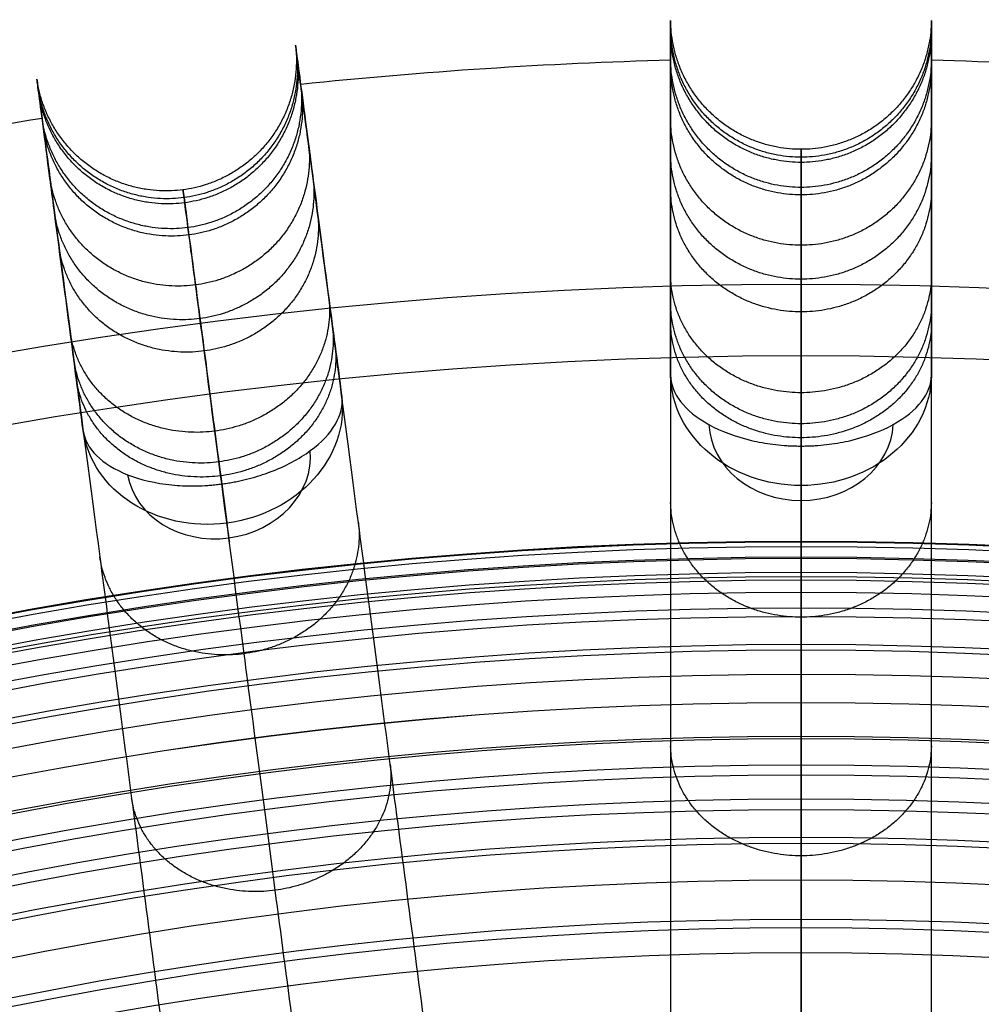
# Model space of a CAD drawing. Header units: millimetres. Extents: x -683 to -355, y -164 to 164.
# Tile 26 of 47: x -545 to -513, y 131 to 164. Entities that reach past the tile are written whole.
import ezdxf

# ---------------------------------------------------------------- set-up
doc = ezdxf.new("R2010")
doc.units = ezdxf.units.MM
doc.layers.add('Ø30', color=7, linetype='Continuous', true_color=0xc80000)

msp = doc.modelspace()

# ---------------------------------------------------------------- linework, layer by layer
at = {"layer": 'Ø30'}
msp.add_line((-518.913, 140.09, 264.322), (-518.913, 137.615, 264.322), dxfattribs=at)
for centre, radius in [((-518.913, 0, 247.279), 155.372), ((-518.913, 0, 244.802), 152.959), ((-518.913, 0, 163.153), 146.693), ((-518.913, 0, 157.442), 146.667), ((-518.913, 0, 167.582), 146.509), ((-518.913, 0, 171.92), 146.154), ((-518.913, 0, 149.261), 146.109), ((-518.913, 0, 176.142), 145.636), ((-518.913, 0, 144.531), 145.497), ((-518.913, 0, 220.268), 145.377), ((-518.913, 0, 180.221), 144.963), ((-518.913, 0, 138.679), 144.436), ((-518.913, 0, 184.133), 144.148), ((-518.913, 0, 187.85), 143.203), ((-518.913, 0, 132.703), 143.013), ((-518.913, 0, 191.174), 142.198), ((-518.913, 0, 126.678), 141.241), ((-518.913, 0, 193.92), 141.238), ((-518.913, 0, 196.939), 140.019), ((-518.913, 0, 120.62), 139.131), ((-518.913, 0, 199.549), 138.797), ((-518.913, 0, 201.094), 137.981), ((-518.913, 0, 114.533), 136.687), ((-518.913, 0, 203.795), 136.485), ((-518.913, 0, 233.043), 135.245), ((-518.913, 0, 108.426), 133.919), ((-518.913, 0, 204.972), 133.63)]:
    msp.add_circle(centre, radius, dxfattribs=at)
at = {"layer": 'Ø30', "extrusion": (0, 0, -1)}
for centre, radius in [((518.913, 0, -264.322), 140.09), ((518.913, 0, -264.322), 137.615), ((518.913, 0, -263.15), 132.777)]:
    msp.add_circle(centre, radius, dxfattribs=at)
at = {"layer": 'Ø30'}
for start, end in [(91.54858, 95.95142), (84.04858, 88.45142), (99.04858, 103.45142)]:
    msp.add_arc((-518.913, 0, 142.413), 162.998, start, end, dxfattribs=at)
at = {"layer": 'Ø30', "extrusion": (1.17975e-15, 0.516712, -0.85616)}
msp.add_arc((518.913, 239.69, -102.325), 4.405, 270, 359.2906, dxfattribs=at)
at = {"layer": 'Ø30', "extrusion": (5.98656e-30, 0.516712, -0.85616)}
msp.add_arc((518.913, 239.69, -102.325), 4.405, 180.7094, 270, dxfattribs=at)
at = {"layer": 'Ø30', "extrusion": (-0.067444, 0.512291, -0.85616)}
for start, end in [(180.7094, 270), (270, 359.2906)]:
    msp.add_arc((514.473, 297.68, -67.327), 4.405, start, end, dxfattribs=at)
at = {"layer": 'Ø30', "extrusion": (0, -0.516712, 0.85616)}
for start, end in [(182.216, 270), (270, 357.784)]:
    msp.add_arc((-518.913, 239.69, 105.44), 3.115, start, end, dxfattribs=at)
at = {"layer": 'Ø30', "extrusion": (0.067444, -0.512291, 0.85616)}
for start, end in [(270, 357.784), (182.216, 270)]:
    msp.add_arc((-514.473, 297.68, 70.442), 3.115, start, end, dxfattribs=at)
at = {"layer": 'Ø30', "extrusion": (1, 0, 0)}
msp.add_arc((152.341, 211.457, -518.913), 4.405, 123.6054, 211.114, dxfattribs=at)
at = {"layer": 'Ø30', "extrusion": (0.991445, 0.130526, 1.61421e-16)}
msp.add_arc((220.072, 211.457, -514.473), 4.405, 123.6054, 211.114, dxfattribs=at)
at = {"layer": 'Ø30'}
for points, knots in [([(-523.318, 152.294, 211.429), (-523.318, 152.906, 210.414), (-523.318, 153.487, 209.376), (-523.318, 154.036, 208.325), (-523.318, 154.609, 207.228), (-523.318, 155.152, 206.112), (-523.318, 155.663, 204.984), (-523.318, 156.206, 203.789), (-523.318, 156.717, 202.577), (-523.318, 157.677, 200.134), (-523.318, 158.128, 198.899), (-523.318, 158.551, 197.657), (-523.318, 159.453, 195.004), (-523.318, 160.236, 192.296), (-523.318, 160.905, 189.576), (-523.318, 161.613, 186.703), (-523.318, 162.201, 183.79), (-523.318, 162.677, 180.871), (-523.318, 163.175, 177.824), (-523.318, 163.553, 174.749), (-523.318, 163.817, 171.673), (-523.318, 164.089, 168.495), (-523.318, 164.241, 165.301), (-523.318, 164.274, 162.112), (-523.318, 164.307, 158.847), (-523.318, 164.215, 155.576), (-523.318, 163.998, 152.318), (-523.318, 163.777, 149.008), (-523.318, 163.426, 145.703), (-523.318, 162.94, 142.422), (-523.318, 162.94, 142.419), (-523.318, 162.939, 142.416), (-523.318, 162.939, 142.413), (-523.318, 162.181, 137.295), (-523.318, 161.097, 132.235), (-523.318, 159.731, 127.246), (-523.318, 158.331, 122.135), (-523.318, 156.638, 117.108), (-523.318, 154.702, 112.177), (-523.318, 152.709, 107.102), (-523.318, 150.457, 102.125), (-523.318, 147.998, 97.259), (-523.318, 145.462, 92.242), (-523.318, 142.7, 87.33), (-523.318, 139.763, 82.537), (-523.318, 136.737, 77.597), (-523.318, 133.513, 72.765), (-523.318, 130.143, 68.054), (-523.318, 126.677, 63.21), (-523.318, 123.041, 58.473), (-523.318, 119.281, 53.854), (-523.318, 115.428, 49.123), (-523.318, 111.428, 44.496), (-523.318, 107.322, 39.983), (-523.318, 103.134, 35.38), (-523.318, 98.818, 30.877), (-523.318, 94.411, 26.484)], [0, 0, 0, 0, 4.040828, 4.040828, 4.040828, 8.259644, 8.259644, 8.259644, 12.731241, 12.731241, 17.203384, 17.203384, 17.203384, 26.762643, 26.762643, 26.762643, 36.850305, 36.850305, 36.850305, 47.374726, 47.374726, 47.374726, 58.243746, 58.243746, 58.243746, 69.369292, 69.369292, 69.369292, 80.671791, 80.671791, 80.671791, 80.681377, 80.681377, 80.681377, 98.298559, 98.298559, 98.298559, 116.345926, 116.345926, 116.345926, 134.921722, 134.921722, 134.921722, 154.078377, 154.078377, 154.078377, 173.820712, 173.820712, 173.820712, 194.117895, 194.117895, 194.117895, 214.910076, 214.910076, 214.910076, 236.114875, 236.114875, 236.114875, 236.114875]), ([(-514.508, 94.411, 26.484), (-514.508, 98.818, 30.877), (-514.508, 103.134, 35.38), (-514.508, 107.322, 39.983), (-514.508, 111.428, 44.496), (-514.508, 115.428, 49.123), (-514.508, 119.281, 53.854), (-514.508, 123.041, 58.473), (-514.508, 126.677, 63.21), (-514.508, 130.143, 68.054), (-514.508, 133.513, 72.765), (-514.508, 136.737, 77.597), (-514.508, 139.763, 82.537), (-514.508, 142.7, 87.33), (-514.508, 145.462, 92.242), (-514.508, 147.998, 97.259), (-514.508, 150.457, 102.125), (-514.508, 152.709, 107.102), (-514.508, 154.702, 112.177), (-514.508, 156.638, 117.108), (-514.508, 158.331, 122.135), (-514.508, 159.731, 127.246), (-514.508, 161.097, 132.235), (-514.508, 162.181, 137.295), (-514.508, 162.939, 142.413), (-514.508, 162.939, 142.416), (-514.508, 162.94, 142.419), (-514.508, 162.94, 142.422), (-514.508, 163.426, 145.703), (-514.508, 163.777, 149.008), (-514.508, 163.998, 152.318), (-514.508, 164.215, 155.576), (-514.508, 164.307, 158.847), (-514.508, 164.274, 162.112), (-514.508, 164.241, 165.301), (-514.508, 164.089, 168.495), (-514.508, 163.817, 171.673), (-514.508, 163.553, 174.749), (-514.508, 163.175, 177.824), (-514.508, 162.677, 180.871), (-514.508, 162.201, 183.79), (-514.508, 161.613, 186.703), (-514.508, 160.905, 189.576), (-514.508, 160.236, 192.296), (-514.508, 159.453, 195.004), (-514.508, 158.551, 197.657), (-514.508, 158.128, 198.899), (-514.508, 157.677, 200.134), (-514.508, 156.717, 202.577), (-514.508, 156.206, 203.789), (-514.508, 155.663, 204.984), (-514.508, 155.152, 206.112), (-514.508, 154.609, 207.228), (-514.508, 154.036, 208.325), (-514.508, 153.487, 209.376), (-514.508, 152.906, 210.414), (-514.508, 152.294, 211.429)], [0, 0, 0, 0, 21.204799, 21.204799, 21.204799, 41.99698, 41.99698, 41.99698, 62.294163, 62.294163, 62.294163, 82.036498, 82.036498, 82.036498, 101.193153, 101.193153, 101.193153, 119.768949, 119.768949, 119.768949, 137.816316, 137.816316, 137.816316, 155.433498, 155.433498, 155.433498, 155.443084, 155.443084, 155.443084, 166.745582, 166.745582, 166.745582, 177.871129, 177.871129, 177.871129, 188.740149, 188.740149, 188.740149, 199.26457, 199.26457, 199.26457, 209.352232, 209.352232, 209.352232, 218.911491, 218.911491, 218.911491, 223.383634, 223.383634, 227.855231, 227.855231, 227.855231, 232.074047, 232.074047, 232.074047, 236.114875, 236.114875, 236.114875, 236.114875]), ([(-526.869, 94.179, 26.484), (-527.444, 98.548, 30.877), (-528.007, 102.827, 35.38), (-528.554, 106.979, 39.983), (-529.09, 111.05, 44.496), (-529.612, 115.016, 49.123), (-530.115, 118.835, 53.854), (-530.606, 122.563, 58.473), (-531.08, 126.168, 63.21), (-531.533, 129.604, 68.054), (-531.973, 132.946, 72.765), (-532.393, 136.142, 77.597), (-532.788, 139.142, 82.537), (-533.172, 142.054, 87.33), (-533.532, 144.793, 92.242), (-533.863, 147.307, 97.259), (-534.184, 149.744, 102.125), (-534.478, 151.977, 107.102), (-534.738, 153.953, 112.177), (-534.991, 155.873, 117.108), (-535.212, 157.552, 122.135), (-535.395, 158.939, 127.246), (-535.573, 160.294, 132.235), (-535.714, 161.368, 137.295), (-535.813, 162.12, 142.413), (-535.813, 162.12, 142.416), (-535.813, 162.121, 142.419), (-535.814, 162.121, 142.422), (-535.877, 162.602, 145.703), (-535.923, 162.951, 149.008), (-535.952, 163.17, 152.318), (-535.98, 163.385, 155.576), (-535.992, 163.476, 158.847), (-535.988, 163.443, 162.112), (-535.983, 163.411, 165.301), (-535.964, 163.261, 168.495), (-535.928, 162.99, 171.673), (-535.894, 162.729, 174.749), (-535.844, 162.354, 177.824), (-535.779, 161.861, 180.871), (-535.717, 161.388, 183.79), (-535.64, 160.805, 186.703), (-535.548, 160.104, 189.576), (-535.46, 159.44, 192.296), (-535.358, 158.664, 195.004), (-535.241, 157.769, 197.657), (-535.185, 157.35, 198.899), (-535.127, 156.903, 200.134), (-535.001, 155.951, 202.577), (-534.935, 155.445, 203.789), (-534.864, 154.907, 204.984), (-534.797, 154.399, 206.112), (-534.726, 153.862, 207.228), (-534.651, 153.293, 208.325), (-534.58, 152.749, 209.376), (-534.504, 152.173, 210.414), (-534.424, 151.566, 211.429)], [0, 0, 0, 0, 21.204799, 21.204799, 21.204799, 41.99698, 41.99698, 41.99698, 62.294163, 62.294163, 62.294163, 82.036498, 82.036498, 82.036498, 101.193153, 101.193153, 101.193153, 119.768949, 119.768949, 119.768949, 137.816316, 137.816316, 137.816316, 155.433498, 155.433498, 155.433498, 155.443084, 155.443084, 155.443084, 166.745582, 166.745582, 166.745582, 177.871129, 177.871129, 177.871129, 188.740149, 188.740149, 188.740149, 199.26457, 199.26457, 199.26457, 209.352232, 209.352232, 209.352232, 218.911491, 218.911491, 218.911491, 223.383634, 223.383634, 227.855231, 227.855231, 227.855231, 232.074047, 232.074047, 232.074047, 236.114875, 236.114875, 236.114875, 236.114875]), ([(-543.159, 150.416, 211.429), (-543.238, 151.023, 210.414), (-543.314, 151.599, 209.376), (-543.386, 152.143, 208.325), (-543.461, 152.712, 207.228), (-543.532, 153.249, 206.112), (-543.598, 153.757, 204.984), (-543.669, 154.295, 203.789), (-543.736, 154.801, 202.577), (-543.861, 155.753, 200.134), (-543.92, 156.2, 198.899), (-543.975, 156.619, 197.657), (-544.093, 157.514, 195.004), (-544.195, 158.29, 192.296), (-544.282, 158.954, 189.576), (-544.375, 159.655, 186.703), (-544.452, 160.238, 183.79), (-544.514, 160.711, 180.871), (-544.579, 161.204, 177.824), (-544.628, 161.579, 174.749), (-544.663, 161.84, 171.673), (-544.698, 162.111, 168.495), (-544.718, 162.261, 165.301), (-544.722, 162.293, 162.112), (-544.726, 162.326, 158.847), (-544.715, 162.236, 155.576), (-544.686, 162.02, 152.318), (-544.657, 161.801, 149.008), (-544.611, 161.452, 145.703), (-544.548, 160.971, 142.422), (-544.548, 160.971, 142.419), (-544.548, 160.97, 142.416), (-544.548, 160.97, 142.413), (-544.449, 160.219, 137.295), (-544.308, 159.144, 132.235), (-544.129, 157.789, 127.246), (-543.947, 156.402, 122.135), (-543.726, 154.723, 117.108), (-543.473, 152.803, 112.177), (-543.213, 150.828, 107.102), (-542.919, 148.594, 102.125), (-542.598, 146.157, 97.259), (-542.267, 143.643, 92.242), (-541.906, 140.904, 87.33), (-541.523, 137.992, 82.537), (-541.128, 134.992, 77.597), (-540.707, 131.796, 72.765), (-540.267, 128.454, 68.054), (-539.815, 125.018, 63.21), (-539.34, 121.413, 58.473), (-538.849, 117.685, 53.854), (-538.346, 113.866, 49.123), (-537.824, 109.9, 44.496), (-537.288, 105.829, 39.983), (-536.742, 101.677, 35.38), (-536.178, 97.398, 30.877), (-535.603, 93.029, 26.484)], [0, 0, 0, 0, 4.040828, 4.040828, 4.040828, 8.259644, 8.259644, 8.259644, 12.731241, 12.731241, 17.203384, 17.203384, 17.203384, 26.762643, 26.762643, 26.762643, 36.850305, 36.850305, 36.850305, 47.374726, 47.374726, 47.374726, 58.243746, 58.243746, 58.243746, 69.369292, 69.369292, 69.369292, 80.671791, 80.671791, 80.671791, 80.681377, 80.681377, 80.681377, 98.298559, 98.298559, 98.298559, 116.345926, 116.345926, 116.345926, 134.921722, 134.921722, 134.921722, 154.078377, 154.078377, 154.078377, 173.820712, 173.820712, 173.820712, 194.117895, 194.117895, 194.117895, 214.910076, 214.910076, 214.910076, 236.114875, 236.114875, 236.114875, 236.114875]), ([(-539.094, 92.334, 26.484), (-540.234, 96.591, 30.877), (-541.351, 100.76, 35.38), (-542.435, 104.805, 39.983), (-543.498, 108.771, 44.496), (-544.533, 112.635, 49.123), (-545.53, 116.356, 53.854), (-546.503, 119.989, 58.473), (-547.444, 123.501, 63.21), (-548.341, 126.848, 68.054), (-549.214, 130.104, 72.765), (-550.048, 133.217, 77.597), (-550.831, 136.141, 82.537), (-551.591, 138.977, 87.33), (-552.306, 141.646, 92.242), (-552.963, 144.095, 97.259), (-553.599, 146.47, 102.125), (-554.182, 148.646, 107.102), (-554.698, 150.57, 112.177), (-555.199, 152.441, 117.108), (-555.637, 154.076, 122.135), (-555.999, 155.428, 127.246), (-556.353, 156.748, 132.235), (-556.634, 157.795, 137.295), (-556.83, 158.527, 142.413), (-556.83, 158.527, 142.416), (-556.83, 158.528, 142.419), (-556.83, 158.528, 142.422), (-556.956, 158.997, 145.703), (-557.047, 159.337, 149.008), (-557.104, 159.55, 152.318), (-557.16, 159.76, 155.576), (-557.184, 159.848, 158.847), (-557.175, 159.816, 162.112), (-557.167, 159.785, 165.301), (-557.127, 159.638, 168.495), (-557.057, 159.375, 171.673), (-556.989, 159.12, 174.749), (-556.891, 158.755, 177.824), (-556.762, 158.274, 180.871), (-556.639, 157.814, 183.79), (-556.486, 157.246, 186.703), (-556.303, 156.563, 189.576), (-556.13, 155.916, 192.296), (-555.928, 155.16, 195.004), (-555.694, 154.288, 197.657), (-555.584, 153.88, 198.899), (-555.468, 153.444, 200.134), (-555.219, 152.517, 202.577), (-555.087, 152.024, 203.789), (-554.947, 151.499, 204.984), (-554.814, 151.005, 206.112), (-554.674, 150.481, 207.228), (-554.525, 149.927, 208.325), (-554.383, 149.397, 209.376), (-554.233, 148.836, 210.414), (-554.075, 148.245, 211.429)], [0, 0, 0, 0, 21.204799, 21.204799, 21.204799, 41.99698, 41.99698, 41.99698, 62.294163, 62.294163, 62.294163, 82.036498, 82.036498, 82.036498, 101.193153, 101.193153, 101.193153, 119.768949, 119.768949, 119.768949, 137.816316, 137.816316, 137.816316, 155.433498, 155.433498, 155.433498, 155.443084, 155.443084, 155.443084, 166.745582, 166.745582, 166.745582, 177.871129, 177.871129, 177.871129, 188.740149, 188.740149, 188.740149, 199.26457, 199.26457, 199.26457, 209.352232, 209.352232, 209.352232, 218.911491, 218.911491, 218.911491, 223.383634, 223.383634, 227.855231, 227.855231, 227.855231, 232.074047, 232.074047, 232.074047, 236.114875, 236.114875, 236.114875, 236.114875]), ([(-518.913, 91.351, 29.551), (-518.913, 95.713, 33.903), (-518.913, 104.151, 42.712), (-518.913, 115.96, 56.38), (-518.913, 126.676, 70.346), (-518.913, 136.155, 84.559), (-518.913, 144.259, 98.973), (-518.913, 150.848, 113.539), (-518.913, 155.788, 128.214), (-518.913, 158.582, 141.261), (-518.913, 159.781, 152.546), (-518.913, 160.046, 161.997), (-518.913, 159.608, 171.216), (-518.913, 158.518, 180.072), (-518.913, 156.828, 188.427), (-518.913, 154.597, 196.142), (-518.913, 152.297, 202.034), (-518.913, 150.231, 206.287), (-518.913, 149.133, 208.246), (-518.913, 148.569, 209.181)], [0, 0, 0, 0, 21.206687, 42.000163, 62.298384, 82.041442, 101.198015, 119.773444, 137.819283, 155.44352, 166.748088, 177.876049, 188.747485, 199.274348, 209.364632, 218.926927, 227.876161, 232.097972, 236.141838, 236.141838, 236.141838, 236.141838]), ([(-530.837, 90.57, 29.551), (-531.406, 94.894, 33.903), (-532.507, 103.26, 42.712), (-534.049, 114.968, 56.38), (-535.447, 125.592, 70.346), (-536.685, 134.99, 84.559), (-537.742, 143.024, 98.973), (-538.602, 149.557, 113.539), (-539.247, 154.456, 128.214), (-539.612, 157.225, 141.261), (-539.768, 158.414, 152.546), (-539.803, 158.677, 161.997), (-539.746, 158.242, 171.216), (-539.604, 157.161, 180.072), (-539.383, 155.487, 188.427), (-539.092, 153.275, 196.142), (-538.792, 150.994, 202.034), (-538.522, 148.945, 206.287), (-538.379, 147.857, 208.246), (-538.305, 147.298, 209.181)], [0, 0, 0, 0, 21.206687, 42.000163, 62.298384, 82.041442, 101.198015, 119.773444, 137.819283, 155.44352, 166.748088, 177.876049, 188.747485, 199.274348, 209.364632, 218.926927, 227.876161, 232.097972, 236.141838, 236.141838, 236.141838, 236.141838]), ([(-542.556, 88.238, 29.551), (-543.685, 92.451, 33.903), (-545.869, 100.602, 42.712), (-548.926, 112.009, 56.38), (-551.699, 122.359, 70.346), (-554.152, 131.516, 84.559), (-556.25, 139.343, 98.973), (-557.955, 145.708, 113.539), (-559.234, 150.48, 128.214), (-559.957, 153.178, 141.261), (-560.267, 154.337, 152.546), (-560.336, 154.593, 161.997), (-560.222, 154.169, 171.216), (-559.94, 153.116, 180.072), (-559.503, 151.484, 188.427), (-558.926, 149.33, 196.142), (-558.33, 147.108, 202.034), (-557.795, 145.112, 206.287), (-557.511, 144.051, 208.246), (-557.365, 143.507, 209.181)], [0, 0, 0, 0, 21.206687, 42.000163, 62.298384, 82.041442, 101.198015, 119.773444, 137.819283, 155.44352, 166.748088, 177.876049, 188.747485, 199.274348, 209.364632, 218.926927, 227.876161, 232.097972, 236.141838, 236.141838, 236.141838, 236.141838]), ([(-523.318, 152.294, 211.429), (-523.318, 151.995, 211.925), (-523.204, 151.694, 212.412), (-522.982, 151.407, 212.863), (-522.76, 151.121, 213.315), (-522.435, 150.855, 213.721), (-522.026, 150.628, 214.062), (-521.615, 150.401, 214.404), (-521.127, 150.217, 214.672), (-520.59, 150.092, 214.854), (-520.354, 150.037, 214.934), (-520.11, 149.993, 214.997), (-519.737, 149.946, 215.064), (-519.611, 149.933, 215.082), (-519.422, 149.919, 215.103), (-519.358, 149.915, 215.108), (-519.231, 149.909, 215.117), (-519.168, 149.906, 215.121), (-519.104, 149.905, 215.123), (-519.04, 149.903, 215.125), (-518.977, 149.903, 215.126), (-518.913, 149.903, 215.126)], [0, 0, 0, 0, 1.976488, 1.976488, 1.976488, 3.954613, 3.954613, 3.954613, 5.937868, 5.937868, 5.937868, 6.806556, 6.806556, 7.240695, 7.240695, 7.457739, 7.457739, 7.674783, 7.674783, 7.674783, 7.892081, 7.892081, 7.892081, 7.892081]), ([(-518.913, 149.903, 215.126), (-518.849, 149.903, 215.126), (-518.785, 149.903, 215.125), (-518.721, 149.905, 215.123), (-518.658, 149.906, 215.121), (-518.594, 149.909, 215.117), (-518.467, 149.915, 215.108), (-518.404, 149.919, 215.103), (-518.214, 149.933, 215.082), (-518.089, 149.946, 215.064), (-517.715, 149.993, 214.997), (-517.471, 150.037, 214.934), (-517.236, 150.092, 214.854), (-516.699, 150.217, 214.672), (-516.211, 150.401, 214.404), (-515.8, 150.628, 214.062), (-515.39, 150.855, 213.721), (-515.065, 151.121, 213.315), (-514.843, 151.407, 212.863), (-514.622, 151.694, 212.412), (-514.508, 151.995, 211.925), (-514.508, 152.294, 211.429)], [0, 0, 0, 0, 0.217298, 0.217298, 0.217298, 0.434342, 0.434342, 0.651386, 0.651386, 1.085525, 1.085525, 1.954213, 1.954213, 1.954213, 3.937468, 3.937468, 3.937468, 5.915593, 5.915593, 5.915593, 7.892081, 7.892081, 7.892081, 7.892081]), ([(-538.479, 148.62, 215.126), (-538.416, 148.628, 215.126), (-538.353, 148.638, 215.125), (-538.29, 148.647, 215.123), (-538.227, 148.657, 215.121), (-538.164, 148.668, 215.117), (-538.039, 148.691, 215.108), (-537.977, 148.703, 215.103), (-537.791, 148.742, 215.082), (-537.668, 148.771, 215.064), (-537.303, 148.866, 214.997), (-537.067, 148.941, 214.934), (-536.841, 149.027, 214.854), (-536.325, 149.221, 214.672), (-535.865, 149.467, 214.404), (-535.488, 149.746, 214.062), (-535.111, 150.024, 213.721), (-534.823, 150.33, 213.315), (-534.641, 150.643, 212.863), (-534.459, 150.956, 212.412), (-534.385, 151.27, 211.925), (-534.424, 151.566, 211.429)], [0, 0, 0, 0, 0.217298, 0.217298, 0.217298, 0.434342, 0.434342, 0.651386, 0.651386, 1.085525, 1.085525, 1.954213, 1.954213, 1.954213, 3.937468, 3.937468, 3.937468, 5.915593, 5.915593, 5.915593, 7.892081, 7.892081, 7.892081, 7.892081]), ([(-543.159, 150.416, 211.429), (-543.12, 150.12, 211.925), (-542.967, 149.836, 212.412), (-542.71, 149.581, 212.863), (-542.453, 149.326, 213.315), (-542.096, 149.104, 213.721), (-541.66, 148.933, 214.062), (-541.223, 148.761, 214.404), (-540.715, 148.643, 214.672), (-540.167, 148.589, 214.854), (-539.926, 148.565, 214.934), (-539.678, 148.553, 214.997), (-539.302, 148.556, 215.064), (-539.176, 148.559, 215.082), (-538.986, 148.57, 215.103), (-538.922, 148.574, 215.108), (-538.796, 148.585, 215.117), (-538.732, 148.591, 215.121), (-538.669, 148.597, 215.123), (-538.606, 148.604, 215.125), (-538.542, 148.612, 215.126), (-538.479, 148.62, 215.126)], [0, 0, 0, 0, 1.976488, 1.976488, 1.976488, 3.954613, 3.954613, 3.954613, 5.937868, 5.937868, 5.937868, 6.806556, 6.806556, 7.240695, 7.240695, 7.457739, 7.457739, 7.674783, 7.674783, 7.674783, 7.892081, 7.892081, 7.892081, 7.892081]), ([(-518.913, 66.222, 23.497), (-518.913, 70.284, 27.448), (-518.913, 74.345, 31.399), (-518.913, 78.407, 35.35), (-518.913, 82.309, 39.147), (-518.913, 88.018, 44.928), (-518.913, 95.324, 52.84), (-518.913, 100.733, 58.983), (-518.913, 105.981, 65.267), (-518.913, 110.971, 71.602), (-518.913, 115.548, 77.771), (-518.913, 119.794, 83.87), (-518.913, 123.768, 89.986), (-518.913, 127.457, 96.112), (-518.913, 130.852, 102.239), (-518.913, 133.94, 108.361), (-518.913, 136.713, 114.469), (-518.913, 139.161, 120.557), (-518.913, 141.277, 126.619), (-518.913, 143.053, 132.645), (-518.913, 144.476, 138.604), (-518.913, 145.483, 144.136), (-518.913, 146.291, 150.392), (-518.913, 146.712, 156.611), (-518.913, 146.74, 162.728), (-518.913, 146.541, 167.557), (-518.913, 146.186, 171.89), (-518.913, 145.67, 176.106), (-518.913, 145, 180.181), (-518.913, 144.188, 184.087), (-518.913, 143.262, 187.741), (-518.913, 142.278, 191.003), (-518.913, 141.22, 194.036), (-518.913, 140.094, 196.836), (-518.913, 138.983, 199.219), (-518.913, 138.263, 200.584), (-518.913, 137.981, 201.094), (-518.913, 137.482, 201.994), (-518.913, 136.984, 202.895), (-518.913, 136.485, 203.795)], [0, 0, 0, 0, 4.313366, 4.313366, 4.313366, 22.851732, 31.972034, 40.979148, 50.719582, 59.846581, 68.434098, 76.870513, 85.149552, 93.265692, 101.214954, 108.995538, 116.606696, 124.051288, 131.333437, 138.461553, 145.434894, 152.185978, 157.600122, 166.908824, 173.391725, 178.423296, 183.362956, 188.190883, 192.88392, 197.419262, 201.773315, 205.714157, 209.016736, 212.711812, 215.98358, 217.9663, 217.9663, 217.9663, 221.471263, 221.471263, 221.471263, 221.471263])]:
    msp.add_open_spline(points, degree=3, knots=knots, dxfattribs=at)
for points, weights, degree, knots in [([(-514.508, 164.274, 162.112), (-514.566, 159.928, 162.068), (-518.913, 159.928, 162.068), (-523.26, 159.928, 162.068), (-523.318, 164.274, 162.112)], [0.994515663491, 0.709875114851, 1, 0.709875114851, 0.994515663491], 2, [7.928215, 7.928215, 7.928215, 15.707963, 15.707963, 23.487712, 23.487712, 23.487712]), ([(-514.508, 163.998, 152.318), (-514.566, 159.661, 152.608), (-518.913, 159.661, 152.608), (-523.26, 159.661, 152.608), (-523.318, 163.998, 152.318)], [0.994518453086, 0.709873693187, 1, 0.709873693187, 0.994518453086], 2, [7.928177, 7.928177, 7.928177, 15.707963, 15.707963, 23.48775, 23.48775, 23.48775]), ([(-514.508, 163.817, 171.673), (-514.566, 159.486, 171.301), (-518.913, 159.486, 171.301), (-523.26, 159.486, 171.301), (-523.318, 163.817, 171.673)], [0.994520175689, 0.709872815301, 1, 0.709872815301, 0.994520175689], 2, [7.928153, 7.928153, 7.928153, 15.707963, 15.707963, 23.487773, 23.487773, 23.487773]), ([(-535.988, 163.443, 162.112), (-535.478, 159.127, 162.068), (-539.788, 158.559, 162.068), (-544.097, 157.992, 162.068), (-544.722, 162.293, 162.112)], [0.994515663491, 0.709875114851, 1, 0.709875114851, 0.994515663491], 2, [7.928215, 7.928215, 7.928215, 15.707963, 15.707963, 23.487712, 23.487712, 23.487712]), ([(-535.952, 163.17, 152.318), (-535.443, 158.863, 152.608), (-539.753, 158.295, 152.608), (-544.062, 157.728, 152.608), (-544.686, 162.02, 152.318)], [0.994518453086, 0.709873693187, 1, 0.709873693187, 0.994518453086], 2, [7.928177, 7.928177, 7.928177, 15.707963, 15.707963, 23.48775, 23.48775, 23.48775]), ([(-535.928, 162.99, 171.673), (-535.42, 158.689, 171.301), (-539.73, 158.122, 171.301), (-544.04, 157.555, 171.301), (-544.663, 161.84, 171.673)], [0.994520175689, 0.709872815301, 1, 0.709872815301, 0.994520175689], 2, [7.928153, 7.928153, 7.928153, 15.707963, 15.707963, 23.487773, 23.487773, 23.487773]), ([(-514.508, 162.94, 142.422), (-514.566, 158.641, 143.059), (-518.913, 158.641, 143.059), (-523.26, 158.641, 143.059), (-523.318, 162.94, 142.422)], [0.994519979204, 0.709872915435, 1, 0.709872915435, 0.994519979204], 2, [7.928156, 7.928156, 7.928156, 15.707963, 15.707963, 23.487771, 23.487771, 23.487771]), ([(-514.508, 162.677, 180.871), (-514.566, 158.388, 180.171), (-518.913, 158.388, 180.171), (-523.26, 158.388, 180.171), (-523.318, 162.677, 180.871)], [0.994533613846, 0.709865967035, 1, 0.709865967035, 0.994533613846], 2, [7.92797, 7.92797, 7.92797, 15.707963, 15.707963, 23.487957, 23.487957, 23.487957]), ([(-535.814, 162.121, 142.422), (-535.31, 157.851, 143.059), (-539.62, 157.283, 143.059), (-543.929, 156.716, 143.059), (-544.548, 160.971, 142.422)], [0.994519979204, 0.709872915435, 1, 0.709872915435, 0.994519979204], 2, [7.928156, 7.928156, 7.928156, 15.707963, 15.707963, 23.487771, 23.487771, 23.487771]), ([(-535.779, 161.861, 180.871), (-535.277, 157.6, 180.171), (-539.587, 157.033, 180.171), (-543.896, 156.465, 180.171), (-544.514, 160.711, 180.871)], [0.994533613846, 0.709865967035, 1, 0.709865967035, 0.994533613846], 2, [7.92797, 7.92797, 7.92797, 15.707963, 15.707963, 23.487957, 23.487957, 23.487957]), ([(-514.508, 160.905, 189.576), (-514.566, 156.685, 188.536), (-518.913, 156.685, 188.536), (-523.26, 156.685, 188.536), (-523.318, 160.905, 189.576)], [0.994562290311, 0.709851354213, 1, 0.709851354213, 0.994562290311], 2, [7.927578, 7.927578, 7.927578, 15.707963, 15.707963, 23.488349, 23.488349, 23.488349]), ([(-535.548, 160.104, 189.576), (-535.054, 155.912, 188.536), (-539.364, 155.344, 188.536), (-543.674, 154.777, 188.536), (-544.282, 158.954, 189.576)], [0.994562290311, 0.709851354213, 1, 0.709851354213, 0.994562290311], 2, [7.927578, 7.927578, 7.927578, 15.707963, 15.707963, 23.488349, 23.488349, 23.488349]), ([(-514.508, 159.731, 127.246), (-514.566, 155.538, 128.394), (-518.913, 155.538, 128.394), (-523.26, 155.538, 128.394), (-523.318, 159.731, 127.246)], [0.994559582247, 0.709852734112, 1, 0.709852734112, 0.994559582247], 2, [7.927615, 7.927615, 7.927615, 15.707963, 15.707963, 23.488312, 23.488312, 23.488312]), ([(-535.395, 158.939, 127.246), (-534.905, 154.775, 128.394), (-539.215, 154.208, 128.394), (-543.525, 153.64, 128.394), (-544.129, 157.789, 127.246)], [0.994559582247, 0.709852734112, 1, 0.709852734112, 0.994559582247], 2, [7.927615, 7.927615, 7.927615, 15.707963, 15.707963, 23.488312, 23.488312, 23.488312]), ([(-514.508, 158.551, 197.657), (-514.565, 154.435, 196.256), (-518.913, 154.435, 196.256), (-523.261, 154.435, 196.256), (-523.318, 158.551, 197.657)], [0.994618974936, 0.709822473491, 1, 0.709822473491, 0.994618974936], 2, [7.926803, 7.926803, 7.926803, 15.707963, 15.707963, 23.489123, 23.489123, 23.489123]), ([(-535.241, 157.769, 197.657), (-534.76, 153.681, 196.256), (-539.071, 153.114, 196.256), (-543.381, 152.546, 196.256), (-543.975, 156.619, 197.657)], [0.994618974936, 0.709822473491, 1, 0.709822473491, 0.994618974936], 2, [7.926803, 7.926803, 7.926803, 15.707963, 15.707963, 23.489123, 23.489123, 23.489123]), ([(-514.508, 155.663, 204.984), (-514.564, 151.704, 203.186), (-518.913, 151.704, 203.186), (-523.262, 151.704, 203.186), (-523.318, 155.663, 204.984)], [0.99473984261, 0.709760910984, 1, 0.709760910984, 0.99473984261], 2, [7.925153, 7.925153, 7.925153, 15.707963, 15.707963, 23.490774, 23.490774, 23.490774]), ([(-518.913, 145.377, 220.268), (-518.913, 139.7, 221.3), (-518.913, 135.538, 225.701), (-518.913, 134.972, 239.847), (-518.913, 142.158, 243.877), (-518.913, 152.959, 244.802), (-518.913, 154.33, 244.92), (-518.913, 155.29, 245.906), (-518.913, 155.372, 247.279), (-518.913, 155.93, 256.683), (-518.913, 149.727, 263.404), (-518.913, 140.09, 264.322)], [1, 0.804737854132, 0.707106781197, 0.707106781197, 0.7909476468, 0.958629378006, 0.802951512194, 0.802951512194, 0.958629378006, 0.812466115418, 0.828779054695, 1.00756819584], 3, [236.091934, 236.091934, 236.091934, 236.091934, 253.763393, 253.763393, 270.139333, 270.139333, 270.139333, 274.417309, 274.417309, 274.417309, 285.123372, 285.123372, 285.123372, 285.123372]), ([(-534.864, 154.907, 204.984), (-534.402, 150.974, 203.186), (-538.714, 150.406, 203.186), (-543.026, 149.839, 203.186), (-543.598, 153.757, 204.984)], [0.99473984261, 0.709760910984, 1, 0.709760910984, 0.99473984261], 2, [7.925153, 7.925153, 7.925153, 15.707963, 15.707963, 23.490774, 23.490774, 23.490774]), ([(-514.508, 154.702, 112.177), (-514.565, 150.655, 113.766), (-518.913, 150.655, 113.766), (-523.26, 150.655, 113.766), (-523.318, 154.702, 112.177)], [0.994578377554, 0.7098431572, 1, 0.7098431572, 0.994578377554], 2, [7.927358, 7.927358, 7.927358, 15.707963, 15.707963, 23.488569, 23.488569, 23.488569]), ([(-514.508, 154.036, 208.325), (-514.563, 150.182, 206.309), (-518.913, 150.182, 206.309), (-523.263, 150.182, 206.309), (-523.318, 154.036, 208.325)], [0.994812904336, 0.709723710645, 1, 0.709723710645, 0.994812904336], 2, [7.924155, 7.924155, 7.924155, 15.707963, 15.707963, 23.491771, 23.491771, 23.491771]), ([(-534.738, 153.953, 112.177), (-534.267, 149.934, 113.766), (-538.577, 149.367, 113.766), (-542.888, 148.799, 113.766), (-543.473, 152.803, 112.177)], [0.994578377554, 0.7098431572, 1, 0.7098431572, 0.994578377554], 2, [7.927358, 7.927358, 7.927358, 15.707963, 15.707963, 23.488569, 23.488569, 23.488569]), ([(-534.651, 153.293, 208.325), (-534.203, 149.465, 206.309), (-538.516, 148.897, 206.309), (-542.828, 148.329, 206.309), (-543.386, 152.143, 208.325)], [0.994812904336, 0.709723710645, 1, 0.709723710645, 0.994812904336], 2, [7.924155, 7.924155, 7.924155, 15.707963, 15.707963, 23.491771, 23.491771, 23.491771]), ([(-514.508, 147.998, 97.259), (-514.566, 144.118, 99.22), (-518.913, 144.118, 99.22), (-523.26, 144.118, 99.22), (-523.318, 147.998, 97.259)], [0.994566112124, 0.709849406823, 1, 0.709849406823, 0.994566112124], 2, [7.927526, 7.927526, 7.927526, 15.707963, 15.707963, 23.488401, 23.488401, 23.488401]), ([(-533.863, 147.307, 97.259), (-533.414, 143.453, 99.22), (-537.724, 142.885, 99.22), (-542.034, 142.318, 99.22), (-542.598, 146.157, 97.259)], [0.994566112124, 0.709849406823, 1, 0.709849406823, 0.994566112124], 2, [7.927526, 7.927526, 7.927526, 15.707963, 15.707963, 23.488401, 23.488401, 23.488401]), ([(-514.508, 139.763, 82.537), (-514.566, 136.057, 84.807), (-518.913, 136.057, 84.807), (-523.259, 136.057, 84.807), (-523.318, 139.763, 82.537)], [0.994503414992, 0.709881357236, 1, 0.709881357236, 0.994503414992], 2, [7.928382, 7.928382, 7.928382, 15.707963, 15.707963, 23.487544, 23.487544, 23.487544]), ([(-532.788, 139.142, 82.537), (-532.362, 135.46, 84.807), (-536.672, 134.893, 84.807), (-540.981, 134.326, 84.807), (-541.523, 137.992, 82.537)], [0.994503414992, 0.709881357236, 1, 0.709881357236, 0.994503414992], 2, [7.928382, 7.928382, 7.928382, 15.707963, 15.707963, 23.487544, 23.487544, 23.487544]), ([(-518.913, 136.485, 203.795), (-518.913, 135.533, 204.187), (-518.913, 134.582, 204.579), (-518.913, 133.63, 204.972), (-518.913, 123.321, 209.219), (-518.913, 116.465, 218.012), (-518.913, 114.86, 229.045), (-518.913, 114.783, 229.577), (-518.913, 114.681, 230.698), (-518.913, 114.696, 232.466), (-518.913, 114.895, 234.389), (-518.913, 115.298, 236.463), (-518.913, 115.923, 238.677), (-518.913, 116.783, 241.016), (-518.913, 117.887, 243.459), (-518.913, 119.236, 245.982), (-518.913, 120.827, 248.562), (-518.913, 122.427, 250.851), (-518.913, 124.14, 253.072), (-518.913, 129.011, 259.893)], [1, 1, 1, 1, 0.912614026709, 0.912614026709, 1, 1, 1, 1, 1, 1, 1, 1, 1, 1, 1, 1, 1, 1], 3, [221.471263, 221.471263, 221.471263, 221.471263, 224.976226, 224.976226, 224.976226, 245.816347, 245.816347, 245.816347, 247.646611, 249.642546, 251.82911, 254.221498, 256.830581, 259.657989, 262.701394, 265.951342, 269.395215, 273.015526, 293.35613, 293.35613, 293.35613, 293.35613])]:
    msp.add_rational_spline(points, weights, degree=degree, knots=knots, dxfattribs=at)
msp.add_open_spline([(-518.913, 149.903, 215.126), (-518.913, 148.472, 217.075), (-518.913, 146.96, 218.799), (-518.913, 145.377, 220.268)], degree=3, dxfattribs=at)
msp.add_rational_spline([(-518.913, 129.011, 259.893), (-518.913, 132.174, 264.322), (-518.913, 137.615, 264.322)], [1, 0.889149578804, 1], degree=2, dxfattribs=at)

doc.saveas('drawing.dxf')
